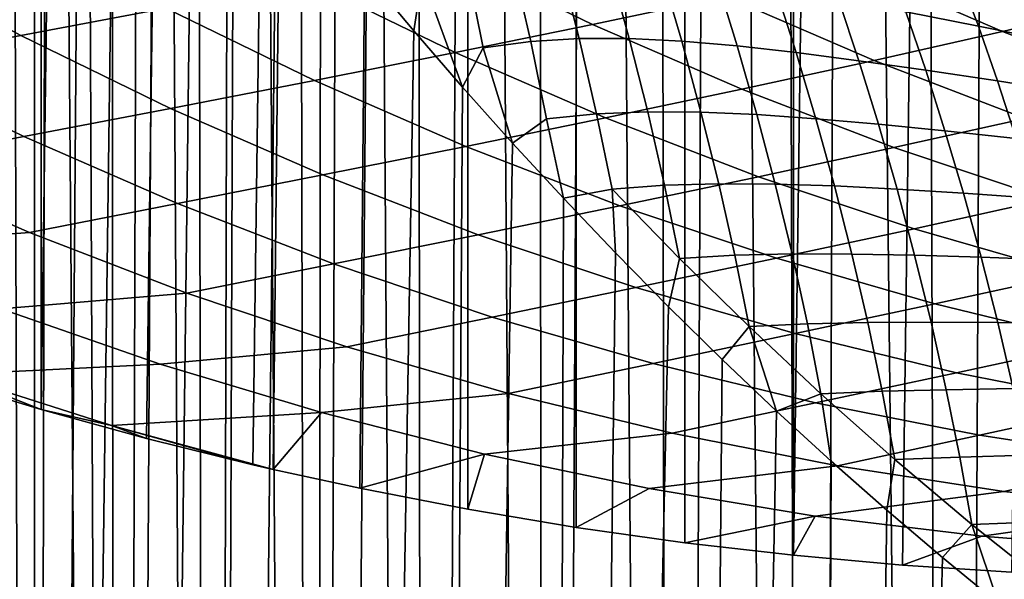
# Model space of a CAD drawing. Header units: metres. Extents: x -166 to 33, y -71 to 34.
# Tile 167 of 256: x -7.2 to -1.57, y -23.48 to -20.28. Entities that reach past the tile are written whole.
import ezdxf

# ---------------------------------------------------------------- set-up
doc = ezdxf.new("R2010")
doc.units = ezdxf.units.M
doc.layers.add('solid_12208131', color=7, linetype='CONTINUOUS')

msp = doc.modelspace()

# ---------------------------------------------------------------- linework, layer by layer
at = {"layer": 'solid_12208131'}
for points in [[(-2.151136, -23.398741, -0.2), (-1.527616, 23.438745, -0.2), (-0.904007, 23.462786, -0.2), (-1.527616, -23.438745, -0.2)], [(-2.774475, -23.342779, -0.2), (-2.774476, 23.342779, -0.2), (-2.151137, 23.398741, -0.2)], [(-2.774475, -23.342779, -0.2), (-2.151137, 23.398741, -0.2), (-1.527616, 23.438745, -0.2), (-2.151136, -23.398741, -0.2)], [(-2.774475, -23.342779, -0.2), (-3.397374, -23.270798, -0.2), (-3.397375, 23.270796, -0.2), (-2.774476, 23.342779, -0.2)], [(-3.397374, -23.270798, -0.2), (-4.019482, -23.182823, -0.2), (-4.019482, 23.182823, -0.2), (-3.397375, 23.270796, -0.2)], [(-4.019482, -23.182823, -0.2), (-4.63924, -23.078981, -0.2), (-4.639241, 23.078981, -0.2), (-4.019482, 23.182823, -0.2)], [(-4.63924, -23.078981, -0.2), (-5.255989, -22.959435, -0.2), (-4.832397, 23.043291, -0.2), (-4.639241, 23.078981, -0.2)], [(-5.752592, -22.851219, -0.2), (-5.25599, 22.959435, -0.2), (-4.832397, 23.043291, -0.2), (-5.255989, -22.959435, -0.2)], [(-6.476499, -22.67404, -0.2), (-5.868586, 22.824389, -0.2), (-5.25599, 22.959435, -0.2), (-5.868585, -22.824389, -0.2)], [(-5.752592, -22.851219, -0.2), (-5.868585, -22.824389, -0.2), (-5.25599, 22.959435, -0.2)], [(-7.079453, -22.508469, -0.2), (-6.476499, 22.67404, -0.2), (-5.868586, 22.824389, -0.2), (-6.476499, -22.67404, -0.2)], [(-7.079453, -22.508469, -0.2), (-7.079454, 22.508469, -0.2), (-6.476499, 22.67404, -0.2)], [(-7.079453, -22.508469, -0.2), (-7.676373, -22.328064, -0.2), (-7.676374, 22.328064, -0.2), (-7.079454, 22.508469, -0.2)], [(-7.56533, -54.099998, 73.476791), (-7.133023, -54.099998, 74.481758), (-7.374342, -13.191572, 73.939384), (-7.494431, -13.090034, 73.652336)], [(-7.133023, -54.099998, 74.481758), (-7.247589, -13.300244, 74.229607), (-7.374342, -13.191572, 73.939384)], [(-7.133023, -54.099998, 74.481758), (-7.11432, -13.415319, 74.522072), (-7.247589, -13.300244, 74.229607)], [(-7.133023, -54.099998, 74.481758), (-6.646943, -54.099998, 75.461853), (-6.974337, -13.537045, 74.816658), (-7.11432, -13.415319, 74.522072)], [(-6.646943, -54.099998, 75.461853), (-6.828755, -13.667579, 75.110649), (-6.974337, -13.537045, 74.816658)], [(-6.646943, -54.099998, 75.461853), (-6.677749, -13.80714, 75.403511), (-6.828755, -13.667579, 75.110649)], [(-6.646943, -54.099998, 75.461853), (-6.520299, -13.95483, 75.69696), (-6.677749, -13.80714, 75.403511)], [(-6.646943, -54.099998, 75.461853), (-6.108515, -54.099998, 76.414185), (-6.356896, -14.110441, 75.989761), (-6.520299, -13.95483, 75.69696)], [(-6.108515, -54.099998, 76.414185), (-6.185296, -14.273938, 76.2855), (-6.356896, -14.110441, 75.989761)], [(-6.108515, -54.099998, 76.414185), (-6.002159, -14.444423, 76.588943), (-6.185296, -14.273938, 76.2855)], [(-6.108515, -54.099998, 76.414185), (-5.519318, -54.099998, 77.335976), (-5.807922, -14.622785, 76.898193), (-6.002159, -14.444423, 76.588943)], [(-5.519318, -54.099998, 77.335976), (-5.601216, -14.81319, 77.214241), (-5.807922, -14.622785, 76.898193)], [(-5.519318, -54.099998, 77.335976), (-5.380787, -15.015847, 77.537659), (-5.601216, -14.81319, 77.214241)], [(-5.519318, -54.099998, 77.335976), (-4.88108, -54.099998, 78.224518), (-5.154308, -15.225487, 77.856499), (-5.380787, -15.015847, 77.537659)], [(-4.88108, -54.099998, 78.224518), (-4.922512, -15.442994, 78.169823), (-5.154308, -15.225487, 77.856499)], [(-4.88108, -54.099998, 78.224518), (-4.688582, -15.662816, 78.473694), (-4.922512, -15.442994, 78.169823)], [(-4.88108, -54.099998, 78.224518), (-4.195673, -54.099998, 79.077202), (-4.457589, -15.879592, 78.762444), (-4.688582, -15.662816, 78.473694)], [(-4.195673, -54.099998, 79.077202), (-4.22737, -16.095268, 79.039795), (-4.457589, -15.879592, 78.762444)], [(-4.195673, -54.099998, 79.077202), (-3.995843, -16.308701, 79.308884), (-4.22737, -16.095268, 79.039795)], [(-4.195673, -54.099998, 79.077202), (-3.465109, -54.099998, 79.891525), (-3.763758, -16.520094, 79.569298), (-3.995843, -16.308701, 79.308884)], [(-3.465109, -54.099998, 79.891525), (-3.528427, -16.733284, 79.824379), (-3.763758, -16.520094, 79.569298)], [(-3.465109, -54.099998, 79.891525), (-3.290436, -16.948097, 80.073639), (-3.528427, -16.733284, 79.824379)], [(-3.465109, -54.099998, 79.891525), (-2.691529, -54.099998, 80.665108), (-3.047082, -17.16633, 80.319939), (-3.290436, -16.948097, 80.073639)], [(-2.691529, -54.099998, 80.665108), (-2.797524, -17.388483, 80.563972), (-3.047082, -17.16633, 80.319939)], [(-7.56533, -54.099998, 58.523209), (-7.23994, -17.191677, 57.753265), (-7.055186, -17.486879, 57.351986), (-7.133023, -54.099998, 57.518242)], [(-2.691529, -54.099998, 80.665108), (-2.540444, -17.615633, 80.806763), (-2.797524, -17.388483, 80.563972)], [(-7.133023, -54.099998, 57.518242), (-7.055186, -17.486879, 57.351986), (-6.860166, -17.788248, 56.951771)], [(-2.691529, -54.099998, 80.665108), (-1.877203, -54.099998, 81.395676), (-2.272693, -17.850151, 81.050797), (-2.540444, -17.615633, 80.806763)], [(-7.133023, -54.099998, 57.518242), (-6.860166, -17.788248, 56.951771), (-6.654723, -18.095783, 56.552837)], [(-1.877203, -54.099998, 81.395676), (-1.99463, -18.091543, 81.295151), (-2.272693, -17.850151, 81.050797)], [(-7.133023, -54.099998, 57.518242), (-6.654723, -18.095783, 56.552837), (-6.439464, -18.408339, 56.156765), (-6.646943, -54.099998, 56.538151)], [(-1.877203, -54.099998, 81.395676), (-1.703668, -18.341209, 81.541405), (-1.99463, -18.091543, 81.295151)], [(-1.877203, -54.099998, 81.395676), (-1.024519, -54.099998, 82.081078), (-1.399502, -18.599239, 81.789001), (-1.703668, -18.341209, 81.541405)], [(-6.646943, -54.099998, 56.538151), (-6.439464, -18.408339, 56.156765), (-6.214291, -18.726328, 55.763668)], [(-6.646943, -54.099998, 56.538151), (-6.214291, -18.726328, 55.763668), (-5.979447, -19.046921, 55.374249), (-6.108515, -54.099998, 55.585812)], [(-6.108515, -54.099998, 55.585812), (-5.979447, -19.046921, 55.374249), (-5.734844, -19.369951, 54.988594)], [(-6.108515, -54.099998, 55.585812), (-5.734844, -19.369951, 54.988594), (-5.481046, -19.694092, 54.607777), (-5.519318, -54.099998, 54.664021)], [(-4.900619, -20.028431, 53.782234), (-4.947436, -20.341784, 53.863266), (-5.218484, -20.018057, 54.232529), (-5.239226, -19.61467, 54.242126)], [(-5.519318, -54.099998, 54.664021), (-5.481046, -19.694092, 54.607777), (-5.218484, -20.018057, 54.232529)], [(-6.367187, -20.211596, 19.576183), (-7.19942, -19.76049, 19.741001), (-8.034727, -19.914129, 16.00634), (-7.196706, -20.368742, 15.836823)], [(-3.161888, -20.143192, 30.62697), (-3.994777, -19.738281, 30.777872), (-4.763947, -19.896805, 27.046616), (-3.925317, -20.304968, 26.889347)], [(-1.944377, -19.73605, 48.238415), (-1.378371, -20.129391, 47.799793), (-1.271759, -20.404331, 48.046242), (-1.829931, -20.016176, 48.476158)], [(-2.423037, -19.980051, 34.363026), (-1.579756, -20.345407, 34.216225), (-0.873318, -20.177437, 37.960377), (-1.710693, -19.815094, 38.099754)], [(-7.196706, -20.368742, 15.836823), (-8.034727, -19.914129, 16.00634), (-8.885747, -20.068182, 12.267804), (-8.041833, -20.526312, 12.094086)], [(-3.925317, -20.304968, 26.889347), (-4.763947, -19.896805, 27.046616), (-5.555511, -20.05443, 23.312708), (-4.711107, -20.465826, 23.149624)], [(-1.829931, -20.016176, 48.476158), (-1.717192, -20.314501, 48.695797), (-2.131764, -20.233147, 49.32259), (-2.248713, -19.913357, 49.130009)], [(-4.642422, -19.983881, 53.393852), (-4.550056, -20.439054, 53.333374), (-4.669026, -20.663549, 53.501442), (-4.900619, -20.028431, 53.782234)], [(-4.381176, -19.95932, 52.982216), (-4.278524, -20.40308, 52.948639), (-4.550056, -20.439054, 53.333374), (-4.642422, -19.983881, 53.393852)], [(-4.111892, -19.954597, 52.543797), (-4.001621, -20.385729, 52.538727), (-4.278524, -20.40308, 52.948639), (-4.381176, -19.95932, 52.982216)], [(-3.829951, -19.968678, 52.076351), (-3.714944, -20.385628, 52.101322), (-4.001621, -20.385729, 52.538727), (-4.111892, -19.954597, 52.543797)], [(-3.532064, -19.998796, 51.579796), (-3.414469, -20.400694, 51.635246), (-3.714944, -20.385628, 52.101322), (-3.829951, -19.968678, 52.076351)], [(-3.215794, -20.041857, 51.055256), (-3.096862, -20.428453, 51.140617), (-3.414469, -20.400694, 51.635246), (-3.532064, -19.998796, 51.579796)], [(-3.161888, -20.143192, 30.62697), (-2.312758, -20.511532, 30.473125), (-1.579756, -20.345407, 34.216225), (-2.423037, -19.980051, 34.363026)], [(-4.711107, -20.465826, 23.149624), (-5.555511, -20.05443, 23.312708), (-6.367187, -20.211596, 19.576183), (-5.516952, -20.626217, 19.407801)], [(-5.519318, -54.099998, 54.664021), (-5.218484, -20.018057, 54.232529), (-4.947436, -20.341784, 53.863266)], [(-4.900619, -20.028431, 53.782234), (-4.669026, -20.663549, 53.501442), (-4.947436, -20.341784, 53.863266)], [(-2.878587, -20.096052, 50.503571), (-2.759841, -20.466438, 50.618553), (-3.096862, -20.428453, 51.140617), (-3.215794, -20.041857, 51.055256)], [(-1.829931, -20.016176, 48.476158), (-1.271759, -20.404331, 48.046242), (-1.717192, -20.314501, 48.695797)], [(-2.518067, -20.160143, 49.925613), (-2.401396, -20.512802, 50.070244), (-2.759841, -20.466438, 50.618553), (-2.878587, -20.096052, 50.503571)], [(-2.312758, -20.511532, 30.473125), (-3.161888, -20.143192, 30.62697), (-3.925317, -20.304968, 26.889347), (-3.070335, -20.676266, 26.72901)], [(-2.131764, -20.233147, 49.32259), (-2.018335, -20.567003, 49.496185), (-2.401396, -20.512802, 50.070244), (-2.518067, -20.160143, 49.925613)], [(-5.516952, -20.626217, 19.407801), (-6.367187, -20.211596, 19.576183), (-7.196706, -20.368742, 15.836823), (-6.340559, -20.786589, 15.663639)], [(-1.579756, -20.345407, 34.216225), (-0.721809, -20.673744, 34.066872), (-0.021379, -20.503063, 37.818573), (-0.873318, -20.177437, 37.960377)], [(-1.717192, -20.314501, 48.695797), (-1.607437, -20.628824, 48.897072), (-2.018335, -20.567003, 49.496185), (-2.131764, -20.233147, 49.32259)], [(-3.070335, -20.676266, 26.72901), (-3.925317, -20.304968, 26.889347), (-4.711107, -20.465826, 23.149624), (-3.850238, -20.840065, 22.98336)], [(-1.271759, -20.404331, 48.046242), (-1.166485, -20.697845, 48.274288), (-1.607437, -20.628824, 48.897072), (-1.717192, -20.314501, 48.695797)], [(-6.340559, -20.786589, 15.663639), (-7.196706, -20.368742, 15.836823), (-8.041833, -20.526312, 12.094086), (-7.179665, -20.94739, 11.916611)], [(-5.519318, -54.099998, 54.664021), (-4.947436, -20.341784, 53.863266), (-4.669026, -20.663549, 53.501442), (-4.88108, -54.099998, 53.775482)], [(-4.001621, -20.385729, 52.538727), (-3.901731, -20.817398, 52.513531), (-4.187595, -20.84577, 52.895332), (-4.278524, -20.40308, 52.948639)], [(-3.714944, -20.385628, 52.101322), (-3.608585, -20.80538, 52.105412), (-3.901731, -20.817398, 52.513531), (-4.001621, -20.385729, 52.538727)], [(-3.414469, -20.400694, 51.635246), (-3.304342, -20.807255, 51.669743), (-3.608585, -20.80538, 52.105412), (-3.714944, -20.385628, 52.101322)], [(-2.312758, -20.511532, 30.473125), (-1.44886, -20.842548, 30.316605), (-0.721809, -20.673744, 34.066872), (-1.579756, -20.345407, 34.216225)], [(-4.550056, -20.439054, 53.333374), (-4.383292, -20.983679, 53.146946), (-4.669026, -20.663549, 53.501442)], [(-4.278524, -20.40308, 52.948639), (-4.187595, -20.84577, 52.895332), (-4.383292, -20.983679, 53.146946), (-4.550056, -20.439054, 53.333374)], [(-3.096862, -20.428453, 51.140617), (-2.984878, -20.8211, 51.205639), (-3.304342, -20.807255, 51.669743), (-3.414469, -20.400694, 51.635246)], [(-2.759841, -20.466438, 50.618553), (-2.646995, -20.844919, 50.713314), (-2.984878, -20.8211, 51.205639), (-3.096862, -20.428453, 51.140617)], [(-3.850238, -20.840065, 22.98336), (-4.711107, -20.465826, 23.149624), (-5.516952, -20.626217, 19.407801), (-4.650138, -21.003387, 19.236134)], [(-2.401396, -20.512802, 50.070244), (-2.288996, -20.876196, 50.194294), (-2.646995, -20.844919, 50.713314), (-2.759841, -20.466438, 50.618553)], [(-7.179665, -20.94739, 11.916611), (-8.041833, -20.526312, 12.094086), (-8.900331, -20.684744, 8.347413), (-8.032006, -21.109074, 8.166168)], [(-1.44886, -20.842548, 30.316605), (-2.312758, -20.511532, 30.473125), (-3.070335, -20.676266, 26.72901), (-2.200484, -21.009939, 26.565886)], [(-2.018335, -20.567003, 49.496185), (-1.908241, -20.913689, 49.649509), (-2.288996, -20.876196, 50.194294), (-2.401396, -20.512802, 50.070244)], [(-1.607437, -20.628824, 48.897072), (-1.50087, -20.957552, 49.079037), (-1.908241, -20.913689, 49.649509), (-2.018335, -20.567003, 49.496185)], [(-4.650138, -21.003387, 19.236134), (-5.516952, -20.626217, 19.407801), (-6.340559, -20.786589, 15.663639), (-5.467718, -21.166693, 15.487078)], [(-4.88108, -54.099998, 53.775482), (-4.669026, -20.663549, 53.501442), (-4.383292, -20.983679, 53.146946)], [(-2.200484, -21.009939, 26.565886), (-3.070335, -20.676266, 26.72901), (-3.850238, -20.840065, 22.98336), (-2.974398, -21.176382, 22.814205)], [(-1.166485, -20.697845, 48.274288), (-1.063876, -21.007719, 48.483669), (-1.50087, -20.957552, 49.079037), (-1.607437, -20.628824, 48.897072)], [(-5.467718, -21.166693, 15.487078), (-6.340559, -20.786589, 15.663639), (-7.179665, -20.94739, 11.916611), (-6.300686, -21.330435, 11.735675)], [(-2.974398, -21.176382, 22.814205), (-3.850238, -20.840065, 22.98336), (-4.650138, -21.003387, 19.236134), (-3.76825, -21.34234, 19.061481)], [(-4.187595, -20.84577, 52.895332), (-4.091438, -21.300011, 52.801064), (-4.383292, -20.983679, 53.146946)], [(-3.901731, -20.817398, 52.513531), (-3.813296, -21.247776, 52.467983), (-4.091438, -21.300011, 52.801064), (-4.187595, -20.84577, 52.895332)], [(-3.608585, -20.80538, 52.105412), (-3.512319, -21.225555, 52.088818), (-3.813296, -21.247776, 52.467983), (-3.901731, -20.817398, 52.513531)], [(-3.304342, -20.807255, 51.669743), (-3.202525, -21.216621, 51.682846), (-3.512319, -21.225555, 52.088818), (-3.608585, -20.80538, 52.105412)], [(-2.984878, -20.8211, 51.205639), (-2.880015, -21.2185, 51.249241), (-3.202525, -21.216621, 51.682846), (-3.304342, -20.807255, 51.669743)], [(-2.646995, -20.844919, 50.713314), (-2.54078, -21.229614, 50.787327), (-2.880015, -21.2185, 51.249241), (-2.984878, -20.8211, 51.205639)], [(-2.288996, -20.876196, 50.194294), (-2.182169, -21.247915, 50.297741), (-2.54078, -21.229614, 50.787327), (-2.646995, -20.844919, 50.713314)], [(-0.571819, -21.135864, 30.157703), (-1.44886, -20.842548, 30.316605), (-2.200484, -21.009939, 26.565886), (-1.317398, -21.305611, 26.400278)], [(-1.908241, -20.913689, 49.649509), (-1.802045, -21.271378, 49.781898), (-2.182169, -21.247915, 50.297741), (-2.288996, -20.876196, 50.194294)], [(-6.300686, -21.330435, 11.735675), (-7.179665, -20.94739, 11.916611), (-8.032006, -21.109074, 8.166168), (-7.146752, -21.495075, 7.98139)], [(-1.50087, -20.957552, 49.079037), (-1.397257, -21.29941, 49.240402), (-1.802045, -21.271378, 49.781898), (-1.908241, -20.913689, 49.649509)], [(-3.76825, -21.34234, 19.061481), (-4.650138, -21.003387, 19.236134), (-5.467718, -21.166693, 15.487078), (-4.579697, -21.50828, 15.307446)], [(-4.88108, -54.099998, 53.775482), (-4.383292, -20.983679, 53.146946), (-4.091438, -21.300011, 52.801064), (-4.195673, -54.099998, 52.922798)], [(-1.317398, -21.305611, 26.400278), (-2.200484, -21.009939, 26.565886), (-2.974398, -21.176382, 22.814205), (-2.085232, -21.474396, 22.642477)], [(-7.146752, -21.495075, 7.98139), (-8.032006, -21.109074, 8.166168), (-9.087344, -21.182196, 4.452266), (-8.206469, -21.576628, 4.266471)], [(-4.579697, -21.50828, 15.307446), (-5.467718, -21.166693, 15.487078), (-6.300686, -21.330435, 11.735675), (-5.40642, -21.674667, 11.551593)], [(-2.085232, -21.474396, 22.642477), (-2.974398, -21.176382, 22.814205), (-3.76825, -21.34234, 19.061481), (-2.872945, -21.642689, 18.884174)], [(-3.512319, -21.225555, 52.088818), (-3.427218, -21.644236, 52.051296), (-3.813296, -21.247776, 52.467983)], [(-3.202525, -21.216621, 51.682846), (-3.110501, -21.626329, 51.674751), (-3.427218, -21.644236, 52.051296), (-3.512319, -21.225555, 52.088818)], [(-2.880015, -21.2185, 51.249241), (-2.783114, -21.618732, 51.270988), (-3.110501, -21.626329, 51.674751), (-3.202525, -21.216621, 51.682846)], [(-2.54078, -21.229614, 50.787327), (-2.44133, -21.619175, 50.839493), (-2.783114, -21.618732, 51.270988), (-2.880015, -21.2185, 51.249241)], [(-2.182169, -21.247915, 50.297741), (-2.081656, -21.626026, 50.380054), (-2.44133, -21.619175, 50.839493), (-2.54078, -21.229614, 50.787327)], [(-3.813296, -21.247776, 52.467983), (-3.793693, -21.612755, 52.463783), (-4.091438, -21.300011, 52.801064)], [(-3.427218, -21.644236, 52.051296), (-3.490965, -21.920298, 52.135818), (-3.793693, -21.612755, 52.463783), (-3.813296, -21.247776, 52.467983)], [(-1.802045, -21.271378, 49.781898), (-1.7011, -21.637625, 49.893337), (-2.081656, -21.626026, 50.380054), (-2.182169, -21.247915, 50.297741)], [(-1.397257, -21.29941, 49.240402), (-1.297164, -21.652538, 49.380505), (-1.7011, -21.637625, 49.893337), (-1.802045, -21.271378, 49.781898)], [(-5.40642, -21.674667, 11.551593), (-6.300686, -21.330435, 11.735675), (-7.146752, -21.495075, 7.98139), (-6.2461, -21.841965, 7.793397)], [(-2.872945, -21.642689, 18.884174), (-3.76825, -21.34234, 19.061481), (-4.579697, -21.50828, 15.307446), (-3.678166, -21.810965, 15.125083)], [(-4.195673, -54.099998, 52.922798), (-4.091438, -21.300011, 52.801064), (-3.793693, -21.612755, 52.463783)], [(-0.422734, -21.562944, 26.232502), (-1.317398, -21.305611, 26.400278), (-2.085232, -21.474396, 22.642477), (-1.184408, -21.733768, 22.468496)], [(-6.2461, -21.841965, 7.793397), (-7.146752, -21.495075, 7.98139), (-8.206469, -21.576628, 4.266471), (-7.309972, -21.932407, 4.077382)], [(-3.678166, -21.810965, 15.125083), (-4.579697, -21.50828, 15.307446), (-5.40642, -21.674667, 11.551593), (-4.498549, -21.979694, 11.364709)], [(-1.184408, -21.733768, 22.468496), (-2.085232, -21.474396, 22.642477), (-2.872945, -21.642689, 18.884174), (-1.9659, -21.904095, 18.70454)], [(-4.195673, -54.099998, 52.922798), (-3.793693, -21.612755, 52.463783), (-3.490965, -21.920298, 52.135818)], [(-3.110501, -21.626329, 51.674751), (-3.029347, -22.034361, 51.645214), (-3.427218, -21.644236, 52.051296)], [(-2.783114, -21.618732, 51.270988), (-2.695706, -22.019239, 51.271072), (-3.029347, -22.034361, 51.645214), (-3.110501, -21.626329, 51.674751)], [(-2.44133, -21.619175, 50.839493), (-2.349492, -22.01161, 50.869373), (-2.695706, -22.019239, 51.271072), (-2.783114, -21.618732, 51.270988)], [(-2.081656, -21.626026, 50.380054), (-1.98755, -22.009129, 50.440128), (-2.349492, -22.01161, 50.869373), (-2.44133, -21.619175, 50.839493)], [(-1.7011, -21.637625, 49.893337), (-1.606159, -22.010448, 49.98328), (-1.98755, -22.009129, 50.440128), (-2.081656, -21.626026, 50.380054)], [(-4.498549, -21.979694, 11.364709), (-5.40642, -21.674667, 11.551593), (-6.2461, -21.841965, 7.793397), (-5.331748, -22.149347, 7.602545)], [(-1.9659, -21.904095, 18.70454), (-2.872945, -21.642689, 18.884174), (-3.678166, -21.810965, 15.125083), (-2.764814, -22.074404, 14.940328)], [(-3.029347, -22.034361, 51.645214), (-3.183943, -22.221947, 51.817539), (-3.490965, -21.920298, 52.135818), (-3.427218, -21.644236, 52.051296)], [(-1.297164, -21.652538, 49.380505), (-1.202006, -22.01446, 49.499329), (-1.606159, -22.010448, 49.98328), (-1.7011, -21.637625, 49.893337)], [(-0.273591, -21.954163, 22.292585), (-1.184408, -21.733768, 22.468496), (-1.9659, -21.904095, 18.70454), (-1.048794, -22.126217, 18.522913)], [(-5.331748, -22.149347, 7.602545), (-6.2461, -21.841965, 7.793397), (-7.309972, -21.932407, 4.077382), (-6.399498, -22.249096, 3.885344)], [(-2.764814, -22.074404, 14.940328), (-3.678166, -21.810965, 15.125083), (-4.498549, -21.979694, 11.364709), (-3.578774, -22.245171, 11.175376)], [(-1.048794, -22.126217, 18.522913), (-1.9659, -21.904095, 18.70454), (-2.764814, -22.074404, 14.940328), (-1.84133, -22.298254, 14.753523)], [(-8.492536, -21.979523, 0.382063), (-7.591344, -22.308851, 0.190639), (-6.399498, -22.249096, 3.885344), (-7.309972, -21.932407, 4.077382)], [(-4.195673, -54.099998, 52.922798), (-3.490965, -21.920298, 52.135818), (-3.183943, -22.221947, 51.817539), (-3.465109, -54.099998, 52.108471)], [(-3.578774, -22.245171, 11.175376), (-4.498549, -21.979694, 11.364709), (-5.331748, -22.149347, 7.602545), (-4.405406, -22.416874, 7.40919)], [(-2.695706, -22.019239, 51.271072), (-2.618886, -22.417915, 51.249245), (-3.029347, -22.034361, 51.645214)], [(-2.349492, -22.01161, 50.869373), (-2.266858, -22.404285, 50.877171), (-2.618886, -22.417915, 51.249245), (-2.695706, -22.019239, 51.271072)], [(-1.98755, -22.009129, 50.440128), (-1.900718, -22.395174, 50.477524), (-2.266858, -22.404285, 50.877171), (-2.349492, -22.01161, 50.869373)], [(-1.606159, -22.010448, 49.98328), (-1.517284, -22.388403, 50.050632), (-1.900718, -22.395174, 50.477524), (-1.98755, -22.009129, 50.440128)], [(-1.202006, -22.01446, 49.499329), (-1.112557, -22.38315, 49.596333), (-1.517284, -22.388403, 50.050632), (-1.606159, -22.010448, 49.98328)], [(-1.84133, -22.298254, 14.753523), (-2.764814, -22.074404, 14.940328), (-3.578774, -22.245171, 11.175376), (-2.648796, -22.470753, 10.983942)], [(-3.029347, -22.034361, 51.645214), (-2.872996, -22.51725, 51.508942), (-3.183943, -22.221947, 51.817539)], [(-3.029347, -22.034361, 51.645214), (-2.618886, -22.417915, 51.249245), (-2.872996, -22.51725, 51.508942)], [(-0.123302, -22.308716, 18.339626), (-1.048794, -22.126217, 18.522913), (-1.84133, -22.298254, 14.753523), (-0.909403, -22.482172, 14.56501)], [(-4.405406, -22.416874, 7.40919), (-5.331748, -22.149347, 7.602545), (-6.399498, -22.249096, 3.885344), (-5.476731, -22.526352, 3.690714)], [(-7.591344, -22.308851, 0.190639), (-6.677462, -22.599533, -0.003482), (-5.476731, -22.526352, 3.690714), (-6.399498, -22.249096, 3.885344)], [(-2.648796, -22.470753, 10.983942), (-3.578774, -22.245171, 11.175376), (-4.405406, -22.416874, 7.40919), (-3.468787, -22.644199, 7.21369)], [(-3.465109, -54.099998, 52.108471), (-3.183943, -22.221947, 51.817539), (-2.872996, -22.51725, 51.508942)], [(-7.591344, -22.308851, 0.190639), (-7.676373, -22.328064, -0.2), (-7.079453, -22.508469, -0.2)], [(-6.677462, -22.599533, -0.003482), (-7.591344, -22.308851, 0.190639), (-7.079453, -22.508469, -0.2)], [(-0.909403, -22.482172, 14.56501), (-1.84133, -22.298254, 14.753523), (-2.648796, -22.470753, 10.983942), (-1.710315, -22.656096, 10.790758)], [(-3.468787, -22.644199, 7.21369), (-4.405406, -22.416874, 7.40919), (-5.476731, -22.526352, 3.690714), (-4.543354, -22.763832, 3.493846)], [(-2.618886, -22.417915, 51.249245), (-2.558806, -22.804653, 51.2103), (-2.872996, -22.51725, 51.508942)], [(-2.266858, -22.404285, 50.877171), (-2.194552, -22.795008, 50.86264), (-2.618886, -22.417915, 51.249245)], [(-2.194552, -22.795008, 50.86264), (-2.2417, -23.084471, 50.921516), (-2.558806, -22.804653, 51.2103), (-2.618886, -22.417915, 51.249245)], [(-1.900718, -22.395174, 50.477524), (-1.822823, -22.781458, 50.492462), (-2.194552, -22.795008, 50.86264), (-2.266858, -22.404285, 50.877171)], [(-1.517284, -22.388403, 50.050632), (-1.435367, -22.769388, 50.094955), (-1.822823, -22.781458, 50.492462), (-1.900718, -22.395174, 50.477524)], [(-1.710315, -22.656096, 10.790758), (-2.648796, -22.470753, 10.983942), (-3.468787, -22.644199, 7.21369), (-2.523604, -22.830973, 7.016402)], [(-6.677462, -22.599533, -0.003482), (-7.079453, -22.508469, -0.2), (-6.476499, -22.67404, -0.2)], [(-6.677462, -22.599533, -0.003482), (-5.752592, -22.851219, -0.2), (-5.476731, -22.526352, 3.690714)], [(-5.476731, -22.526352, 3.690714), (-5.752592, -22.851219, -0.2), (-5.255989, -22.959435, -0.2), (-4.543354, -22.763832, 3.493846)], [(-3.465109, -54.099998, 52.108471), (-2.872996, -22.51725, 51.508942), (-2.558806, -22.804653, 51.2103), (-2.691529, -54.099998, 51.334892)], [(0.02928, -22.625814, 14.375131), (-0.909403, -22.482172, 14.56501), (-1.710315, -22.656096, 10.790758), (-0.765031, -22.800852, 10.596173)], [(-6.677462, -22.599533, -0.003482), (-6.476499, -22.67404, -0.2), (-5.868585, -22.824389, -0.2)], [(-6.677462, -22.599533, -0.003482), (-5.868585, -22.824389, -0.2), (-5.752592, -22.851219, -0.2)], [(-2.523604, -22.830973, 7.016402), (-3.468787, -22.644199, 7.21369), (-4.543354, -22.763832, 3.493846), (-3.601052, -22.961193, 3.295095)], [(-0.765031, -22.800852, 10.596173), (-1.710315, -22.656096, 10.790758), (-2.523604, -22.830973, 7.016402), (-1.571571, -22.976847, 6.817685)], [(-4.543354, -22.763832, 3.493846), (-5.255989, -22.959435, -0.2), (-4.63924, -23.078981, -0.2)], [(-4.543354, -22.763832, 3.493846), (-4.63924, -23.078981, -0.2), (-4.019482, -23.182823, -0.2), (-3.601052, -22.961193, 3.295095)], [(-2.691529, -54.099998, 51.334892), (-2.558806, -22.804653, 51.2103), (-2.2417, -23.084471, 50.921516)], [(-1.755032, -23.165701, 50.484699), (-1.922747, -23.355871, 50.643127), (-2.2417, -23.084471, 50.921516), (-2.194552, -22.795008, 50.86264)], [(-1.822823, -22.781458, 50.492462), (-1.755032, -23.165701, 50.484699), (-2.194552, -22.795008, 50.86264)], [(-1.435367, -22.769388, 50.094955), (-1.36216, -23.150631, 50.116478), (-1.755032, -23.165701, 50.484699), (-1.822823, -22.781458, 50.492462)], [(0.185354, -22.904675, 10.400538), (-0.765031, -22.800852, 10.596173), (-1.571571, -22.976847, 6.817685), (-0.614399, -23.081474, 6.617895)], [(-1.571571, -22.976847, 6.817685), (-2.523604, -22.830973, 7.016402), (-3.601052, -22.961193, 3.295095), (-2.651508, -23.118093, 3.094817)], [(-2.651508, -23.118093, 3.094817), (-3.601052, -22.961193, 3.295095), (-4.019482, -23.182823, -0.2), (-3.397374, -23.270798, -0.2)], [(-0.614399, -23.081474, 6.617895), (-1.571571, -22.976847, 6.817685), (-2.651508, -23.118093, 3.094817), (-1.696405, -23.23419, 2.893366)], [(-2.691529, -54.099998, 51.334892), (-2.2417, -23.084471, 50.921516), (-1.922747, -23.355871, 50.643127)], [(0.346198, -23.144506, 6.41739), (-0.614399, -23.081474, 6.617895), (-1.696405, -23.23419, 2.893366), (-0.737428, -23.309141, 2.691098)], [(-2.651508, -23.118093, 3.094817), (-3.397374, -23.270798, -0.2), (-2.774475, -23.342779, -0.2)], [(-2.651508, -23.118093, 3.094817), (-2.774475, -23.342779, -0.2), (-2.151136, -23.398741, -0.2), (-1.696405, -23.23419, 2.893366)], [(-1.36216, -23.150631, 50.116478), (-1.29888, -23.529783, 50.114975), (-1.755032, -23.165701, 50.484699)], [(-1.755032, -23.165701, 50.484699), (-1.602172, -23.619024, 50.374878), (-1.922747, -23.355871, 50.643127)], [(-1.755032, -23.165701, 50.484699), (-1.29888, -23.529783, 50.114975), (-1.602172, -23.619024, 50.374878)], [(-0.737428, -23.309141, 2.691098), (-1.696405, -23.23419, 2.893366), (-2.151136, -23.398741, -0.2), (-1.527616, -23.438745, -0.2)], [(-2.691529, -54.099998, 51.334892), (-1.922747, -23.355871, 50.643127), (-1.602172, -23.619024, 50.374878), (-1.877203, -54.099998, 50.604328)]]:
    msp.add_3dface(points, dxfattribs=at)

doc.saveas('drawing.dxf')
